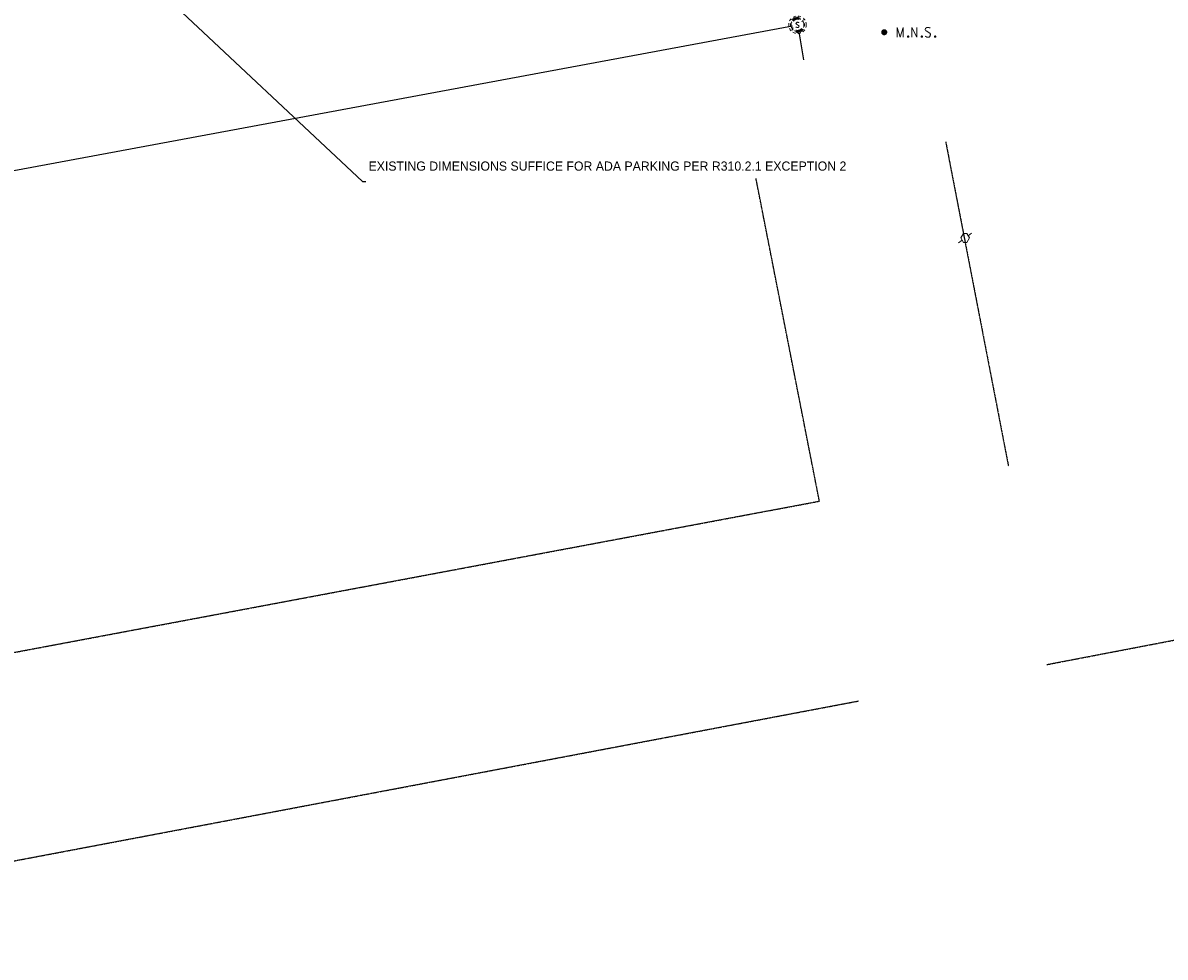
# Model space of a CAD drawing. Header units: feet. Extents: x 1743473 to 1753761, y 447116 to 448712.
# Tile 23 of 34: x 1750582 to 1750930, y 447699 to 447983. Entities that reach past the tile are written whole.
import ezdxf
from ezdxf import colors
from ezdxf.entities.mleader import LeaderData, LeaderLine
from ezdxf.math import Vec2, Vec3

# ---------------------------------------------------------------- set-up
doc = ezdxf.new("R2010")
doc.units = ezdxf.units.FT
doc.header["$MEASUREMENT"] = 0
for name, pattern in [('DGN Style 6', [6.093386, 0.003204, -1.281469, 2.242571, -1.281469, 0.003204, -1.281469]), ('drainage01', [1.6, 0.85, -0.75]), ('OhDOT_USTN5', [0.11, 0.055, -0.055]), ('sanex', [0])]:
    doc.linetypes.add(name, pattern=pattern)
doc.layers.get('Defpoints').update_dxf_attribs({"color": 13})
for name, color, linetype in [('PV_X_Walk', 120, 'OhDOT_USTN5'), ('SV_P_Control_Cells_Set', 7, 'Continuous'), ('SV_X_Control_Cells_Found', 7, 'Continuous'), ('UT_X_Sanitary_Cells', 3, 'Continuous'), ('UT_X_Sanitary_Line', 3, 'sanex'), ('XREF', 7, 'Continuous')]:
    doc.layers.add(name, color=color, linetype=linetype)
doc.layers.add('SC_Scratch1', color=7, linetype='Continuous', plot=False)
doc.styles.add('L80', font='arial.ttf', dxfattribs={"height": 0.08})
doc.styles.add('Slanted-Normal', font='font31.shx', dxfattribs={"height": 0.14})

# ---------------------------------------------------------------- blocks, each defined once
blk = doc.blocks.new('RRSPK')
at = {"layer": 'SV_X_Control_Cells_Found', "color": 7, "linetype": 'Continuous', "lineweight": 0}
for p, q in [((0.088, 0.066), (0.04, 0.03)), ((-0.04, -0.03), (-0.088, -0.066))]:
    blk.add_line(p, q, dxfattribs=at)
at = {"layer": 'SV_X_Control_Cells_Found', "color": 7, "linetype": 'Continuous', "lineweight": 0, "flags": 128}
blk.add_lwpolyline([(-0.022, 0.06), (0.022, 0.06), (0.058, 0), (0.022, -0.06), (-0.022, -0.06), (-0.058, 0), (-0.022, 0.06)], close=True, dxfattribs=at)
blk = doc.blocks.new('*U252', base_point=(1750869.173, 447917.6842, 733.1125))
at = {"color": 0, "linetype": 'ByBlock', "lineweight": -2, "xscale": 22.77039848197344, "yscale": 22.77039848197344, "zscale": 22.77039848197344}
blk.add_blockref('RRSPK', (1750869.173, 447917.6842, 733.1125), dxfattribs=at)
blk = doc.blocks.new('MNAILS')
at = {"layer": 'SV_P_Control_Cells_Set', "linetype": 'Continuous', "lineweight": 0}
h = blk.add_hatch(color=7, dxfattribs=at)
edge = h.paths.add_edge_path()
edge.add_arc((0, 0), 0.0249, 0, 360)
at = {"layer": 'SV_P_Control_Cells_Set', "color": 7, "linetype": 'Continuous', "lineweight": 0, "flags": 128}
for points in [[(0.1045, -0.04), (0.1045, 0.04), (0.1299, -0.04), (0.1541, 0.04), (0.1541, -0.04)], [(0.223, -0.04), (0.223, 0.04), (0.2644, -0.04), (0.2644, 0.04)], [(0.3718, 0.0343), (0.3707, 0.0356), (0.3691, 0.0368), (0.3641, 0.0387), (0.358, 0.04), (0.3536, 0.04), (0.352, 0.04), (0.3448, 0.0381), (0.3388, 0.0343), (0.3349, 0.0293), (0.3338, 0.0242), (0.3338, 0.0204), (0.3349, 0.0154), (0.3393, 0.011), (0.3696, -0.0079), (0.3724, -0.0104), (0.3735, -0.0129), (0.3746, -0.0167), (0.3746, -0.0205), (0.374, -0.0243), (0.3735, -0.0268), (0.3724, -0.03), (0.3713, -0.0325), (0.3702, -0.0344), (0.3685, -0.0362), (0.3669, -0.0375), (0.3647, -0.0388), (0.363, -0.0394), (0.358, -0.04), (0.3503, -0.04), (0.3454, -0.0388), (0.3382, -0.0344), (0.3338, -0.0306)], [(0.1927, -0.0293), (0.1955, -0.0293), (0.1971, -0.0306), (0.1988, -0.0331), (0.1988, -0.0362), (0.1971, -0.0388), (0.1955, -0.04), (0.1927, -0.04), (0.1911, -0.0388), (0.1894, -0.0362), (0.1894, -0.0331), (0.1911, -0.0306), (0.1927, -0.0293)], [(0.3035, -0.0293), (0.3062, -0.0293), (0.3079, -0.0306), (0.3095, -0.0331), (0.3095, -0.0362), (0.3079, -0.0388), (0.3062, -0.04), (0.3035, -0.04), (0.3018, -0.0388), (0.3002, -0.0362), (0.3002, -0.0331), (0.3018, -0.0306), (0.3035, -0.0293)], [(0.4126, -0.0293), (0.4154, -0.0293), (0.417, -0.0306), (0.4187, -0.0331), (0.4187, -0.0362), (0.417, -0.0388), (0.4154, -0.04), (0.4126, -0.04), (0.411, -0.0388), (0.4093, -0.0362), (0.4093, -0.0331), (0.411, -0.0306), (0.4126, -0.0293)]]:
    blk.add_lwpolyline(points, dxfattribs=at)
blk = doc.blocks.new('*U219', base_point=(1750844.548, 447980.361, 733.242))
at = {"xscale": 37.50000000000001, "yscale": 37.50000000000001, "zscale": 37.50000000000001}
blk.add_blockref('MNAILS', (1750844.548, 447980.361, 733.242), dxfattribs=at)
blk = doc.blocks.new('MH1D-X-SAN')
at = {"layer": 'Defpoints', "color": 61, "linetype": 'DGN Style 6', "lineweight": 53}
blk.add_circle((0, 0), 2, dxfattribs=at)
at = {"layer": 'Defpoints', "color": 20, "linetype": 'drainage01', "lineweight": 0}
blk.add_circle((0, 0), 2, dxfattribs=at)
at = {"layer": 'UT_X_Sanitary_Cells', "color": 3, "linetype": 'Continuous', "lineweight": 0, "flags": 128}
blk.add_lwpolyline([(0.4, 0.65), (0.37, 0.68), (0.33, 0.71), (0.22, 0.74), (0.08, 0.77), (-0.02, 0.77), (-0.06, 0.77), (-0.22, 0.73), (-0.36, 0.65), (-0.45, 0.55), (-0.47, 0.45), (-0.47, 0.38), (-0.45, 0.28), (-0.35, 0.19), (0.35, -0.19), (0.41, -0.24), (0.43, -0.29), (0.46, -0.37), (0.46, -0.44), (0.45, -0.52), (0.43, -0.57), (0.41, -0.63), (0.38, -0.68), (0.36, -0.72), (0.32, -0.76), (0.28, -0.78), (0.23, -0.81), (0.2, -0.82), (0.08, -0.83), (-0.09, -0.83), (-0.21, -0.81), (-0.37, -0.72), (-0.47, -0.64)], dxfattribs=at)
at = {"layer": 'UT_X_Sanitary_Cells', "linetype": 'drainage01', "lineweight": 0}
blk.add_circle((0, 0), 2.67, dxfattribs=at)
blk = doc.blocks.new('*U225', base_point=(1750818.107, 447982.628, 733.447))
blk.add_blockref('MH1D-X-SAN', (1750818.107, 447982.628, 733.447))
blk = doc.blocks.new('Dim1')
h = blk.add_hatch(color=4)
h.dxf.hatch_style = 1
h.paths.add_polyline_path([(0, 0), (-1, -0.2), (-1, 0.2)])
at = {"color": 4}
blk.add_lwpolyline([(0, 0), (-1, -0.2), (-1, 0.2), (0, 0)], dxfattribs=at)
blk = doc.blocks.new('2024.02405 EX BASE_1')
at = {"layer": 'PV_X_Walk', "flags": 128}
for points in [[(1750863.28, 447946.93), (1750882.38, 447848.25)], [(1750387.64, 447886.13), (1750412.15, 447760.04), (1750824.78, 447837.5), (1750805.46, 447935.82)], [(1750894.1, 447787.72), (1750969.54, 447802.19), (1750987.79, 447806.19), (1751012.39, 447812.64), (1751108.17, 447838.67)], [(1750424.48, 447698.58), (1750836.72, 447776.63)]]:
    blk.add_lwpolyline(points, dxfattribs=at)
at = {"layer": 'UT_X_Sanitary_Line', "color": 3, "linetype": 'sanex', "lineweight": -3}
for points in [[(1750428.78, 447910.27), (1750816.63, 447982.35)], [(1750818.37, 447981.15), (1750819.98, 447971.95)]]:
    blk.add_lwpolyline(points, dxfattribs=at)
at = {"layer": 'SV_X_Control_Cells_Found'}
for name, p in [('*U219', (1750844.55, 447980.36, 733.24)), ('*U252', (1750869.17, 447917.68, 733.11))]:
    blk.add_blockref(name, p, dxfattribs=at)
at = {"layer": 'UT_X_Sanitary_Cells'}
blk.add_blockref('*U225', (1750818.11, 447982.63, 733.45), dxfattribs=at)
at = {"layer": 'SC_Scratch1'}
ml = blk.add_multileader_mtext('Standard', dxfattribs=at)
ml.set_content('5/8" iron pin found', color=256, style='L80')
ml.set_leader_properties()
ml.build(insert=Vec2(0, 0))
ml.multileader.update_dxf_attribs({"text_left_attachment_type": 2, "text_right_attachment_type": 2, "dogleg_length": 0.05, "arrow_head_size": 1.6, "scale": 20})
ctx = ml.context
ctx.base_point, ctx.scale, ctx.char_height, ctx.arrow_head_size, ctx.landing_gap_size, ctx.plane_origin = Vec3(1750948.75, 447879.91, 732.57), 20, 1.6, 1.6, 0.8, Vec3(1750977.55, 447868.32, 732.57)
ctx.left_attachment, ctx.right_attachment, ctx.text_align_type = 2, 2, 2
notes = []
notes.append((ctx, [(0, (1, 1, 0), (1750966.77, 447879.91, 732.57), (-1, 0), 1, [(0, [(1750977.55, 447868.32, 732.57)], 0, [])])]))
ctx.mtext.insert, ctx.mtext.width, ctx.mtext.alignment, ctx.mtext.flow_direction = Vec3(1750964.97, 447880.95, 732.57), 18.0671, 3, 5
for ctx, leaders in notes:
    for number, flags, end, landing, length, lines in leaders:
        leader = LeaderData()
        leader.index, (leader.has_last_leader_line, leader.has_dogleg_vector, leader.attachment_direction) = number, flags
        leader.last_leader_point, leader.dogleg_vector, leader.dogleg_length = Vec3(end), Vec3(landing), length
        for number, points, colour, breaks in lines:
            line = LeaderLine()
            line.index, line.vertices, line.color, line.breaks = number, Vec3.list(points), colors.encode_raw_color(colour), breaks
            leader.lines.append(line)
        ctx.leaders.append(leader)
blk = doc.blocks.new('2024.02405 PROP BASE_1')
at = {"layer": 'Defpoints', "color": 6}
ml = blk.add_multileader_mtext('Standard', dxfattribs=at)
ml.set_content('EXISTING DIMENSIONS SUFFICE FOR ADA PARKING PER R310.2.1 EXCEPTION 2', color=6, style='Slanted-Normal')
ml.set_leader_properties()
ml.set_arrow_properties(name='Dim1')
ml.build(insert=Vec2(0, 0))
ml.multileader.update_dxf_attribs({"text_left_attachment_type": 2, "text_right_attachment_type": 2, "dogleg_length": 0.05, "arrow_head_size": 2.5, "scale": 20})
ctx = ml.context
ctx.base_point, ctx.scale, ctx.char_height, ctx.arrow_head_size, ctx.landing_gap_size, ctx.plane_origin = Vec3(1750686.55, 447934.93), 20, 2.8, 2.5, 0.8, Vec3(1750522.07, 448087.92)
ctx.left_attachment, ctx.right_attachment = 2, 2
notes = []
notes.append((ctx, [(0, (1, 1, 0), (1750685.55, 447934.93), (1, 0), 1, [(0, [(1750522.07, 448087.92)], 0, [])])]))
ctx.mtext.insert, ctx.mtext.width, ctx.mtext.flow_direction = Vec3(1750687.35, 447940.99), 65.2243, 5
for ctx, leaders in notes:
    for number, flags, end, landing, length, lines in leaders:
        leader = LeaderData()
        leader.index, (leader.has_last_leader_line, leader.has_dogleg_vector, leader.attachment_direction) = number, flags
        leader.last_leader_point, leader.dogleg_vector, leader.dogleg_length = Vec3(end), Vec3(landing), length
        for number, points, colour, breaks in lines:
            line = LeaderLine()
            line.index, line.vertices, line.color, line.breaks = number, Vec3.list(points), colors.encode_raw_color(colour), breaks
            leader.lines.append(line)
        ctx.leaders.append(leader)

msp = doc.modelspace()

# ---------------------------------------------------------------- block references
at = {"layer": 'XREF'}
for name in ['2024.02405 EX BASE_1', '2024.02405 PROP BASE_1']:
    msp.add_blockref(name, (0, 0), dxfattribs=at)

doc.saveas('drawing.dxf')
